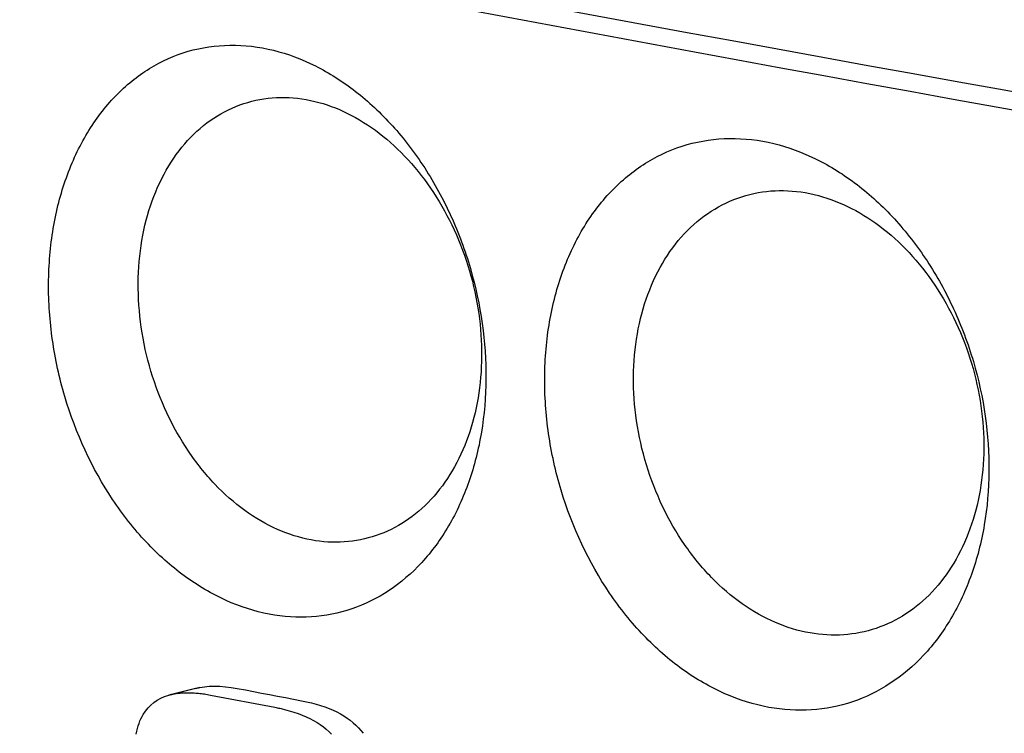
# Model space of a CAD drawing. Extents: x 89 to 1073, y 40 to 812.
# Tile 41 of 67: x 932.6 to 938.95, y 210.86 to 215.47. Entities that reach past the tile are written whole.
import ezdxf

# ---------------------------------------------------------------- set-up
doc = ezdxf.new("R2010")
doc.units = 0
doc.layers.get('0').update_dxf_attribs({"linetype": 'CONTINUOUS'})

msp = doc.modelspace()

# ---------------------------------------------------------------- linework, layer by layer
at = {"color": 7, "linetype": 'CONTINUOUS'}
for p, q in [((933.7621, 211.1587), (933.7917, 211.1636)), ((933.7917, 211.1636), (933.8229, 211.1666)), ((933.8229, 211.1666), (933.8558, 211.1678)), ((933.8558, 211.1678), (933.8903, 211.1669)), ((933.8903, 211.1669), (933.9265, 211.1641)), ((933.9265, 211.1641), (933.9643, 211.1593)), ((933.51, 211.0898), (933.5347, 211.1004)), ((933.5347, 211.1004), (933.5611, 211.1094)), ((933.7342, 211.1518), (933.5611, 211.1094)), ((933.5611, 211.1094), (933.589, 211.1162)), ((933.7621, 211.1587), (933.589, 211.1162)), ((933.589, 211.1162), (933.6186, 211.1212)), ((933.7342, 211.1518), (933.7621, 211.1587)), ((933.8307, 211.1103), (934.2458, 211.0314)), ((933.9643, 211.1593), (934.0038, 211.1527)), ((933.4276, 211.0272), (933.4458, 211.0457)), ((933.4458, 211.0457), (933.4656, 211.0624)), ((933.4656, 211.0624), (933.487, 211.077)), ((933.487, 211.077), (933.51, 211.0898)), ((934.4189, 211.0738), (934.4511, 211.0673)), ((934.4511, 211.0673), (934.4823, 211.0599)), ((934.4823, 211.0599), (934.5124, 211.0518)), ((934.5124, 211.0518), (934.5414, 211.0431)), ((934.5414, 211.0431), (934.5691, 211.0335)), ((933.3822, 210.9576), (933.3889, 210.9714)), ((933.3889, 210.9714), (933.3963, 210.9844)), ((933.3963, 210.9844), (933.4111, 211.0067)), ((933.4111, 211.0067), (933.4276, 211.0272)), ((934.3092, 211.0174), (934.3392, 211.0093)), ((934.3392, 211.0093), (934.3682, 211.0007)), ((934.3682, 211.0007), (934.3959, 210.9911)), ((934.3959, 210.9911), (934.4227, 210.9809)), ((934.4227, 210.9809), (934.4482, 210.97)), ((934.5691, 211.0335), (934.5958, 211.0233)), ((934.5958, 211.0233), (934.6213, 211.0124)), ((934.6213, 211.0124), (934.6459, 211.0008)), ((934.6459, 211.0008), (934.6691, 210.9884)), ((934.6691, 210.9884), (934.6913, 210.9753)), ((934.6913, 210.9753), (934.7123, 210.9615)), ((933.3597, 210.894), (933.3645, 210.9111)), ((933.3645, 210.9111), (933.3699, 210.9275)), ((933.3699, 210.9275), (933.3758, 210.9429)), ((933.3758, 210.9429), (933.3822, 210.9576)), ((934.4482, 210.97), (934.4727, 210.9584)), ((934.4727, 210.9584), (934.496, 210.946)), ((934.496, 210.946), (934.5181, 210.9329)), ((934.5181, 210.9329), (934.5391, 210.919)), ((934.5391, 210.919), (934.5592, 210.9045)), ((934.7123, 210.9615), (934.7323, 210.947)), ((934.7323, 210.947), (934.7511, 210.9317)), ((934.7511, 210.9317), (934.7687, 210.9157)), ((934.7687, 210.9157), (934.7852, 210.899)), ((933.3514, 210.8572), (933.3553, 210.876)), ((933.3553, 210.876), (933.3597, 210.894)), ((934.5592, 210.9045), (934.5779, 210.8893)), ((934.5779, 210.8893), (934.5956, 210.8733)), ((934.5956, 210.8733), (934.6121, 210.8566)), ((934.7852, 210.899), (934.8007, 210.8816)), ((934.8007, 210.8816), (934.815, 210.8632))]:
    msp.add_line(p, q, dxfattribs=at)
at = {"color": 7, "linetype": 'CONTINUOUS', "flags": 128}
msp.add_lwpolyline([(934.0038, 211.1527), (934.0556, 211.1428), (934.1075, 211.133), (934.1594, 211.1231), (934.2113, 211.1132), (934.2632, 211.1034), (934.3151, 211.0935), (934.367, 211.0837), (934.4189, 211.0738)], dxfattribs=at)
at = {"color": 7, "linetype": 'CONTINUOUS'}
msp.add_arc((1018.4629, 657.2143), 449.4071, 256.128251, 260.739324, dxfattribs=at)
for centre, major_axis, ratio, start_param, end_param in [((1099.4247, 252.8808), (249.848, 41.1947), 0.075965, 3.974276, 3.974443), ((1099.4204, 253.3235), (249.9189, 33.3645), 0.106776, 3.973008, 3.973184), ((1099.4159, 253.7889), (250, 25.1211), 0.139305, 3.973749, 3.973933), ((1099.4122, 254.1721), (250.0718, 18.2887), 0.166043, 3.97604, 3.976233), ((1099.4086, 254.5519), (250.1454, 11.4504), 0.192353, 3.97982, 3.980021), ((1099.4055, 254.8722), (250.2067, 5.6107), 0.214299, 3.984229, 3.98444), ((1099.4026, 255.1696), (250.2588, 0.2336), 0.233974, 3.991426, 3.991597), ((1099.4002, 255.4284), (250.2978, -4.366), 0.250333, 3.996341, 3.996507)]:
    msp.add_ellipse(centre, major_axis=major_axis, ratio=ratio, start_param=start_param, end_param=end_param, dxfattribs=at)
for points, knots in [([(910.59, 221.0462), (915.9415, 219.7029), (921.5946, 218.4216), (933.45, 215.9953), (939.6522, 214.8503), (946.0993, 213.779)], [0, 0, 0, 0, 0.5, 0.5, 1, 1, 1, 1]), ([(934.2096, 211.6319), (934.1152, 211.6499), (934.0223, 211.6798), (933.8393, 211.7623), (933.7482, 211.8157), (933.5754, 211.9423), (933.4933, 212.0154), (933.3377, 212.1812), (933.2644, 212.274), (933.0674, 212.5702), (932.9611, 212.7988), (932.8557, 213.1552), (932.8288, 213.2785), (932.7936, 213.524), (932.7852, 213.6458), (932.7869, 213.8874), (932.7972, 214.0076), (932.8356, 214.2356), (932.8636, 214.3448), (932.938, 214.553), (932.9835, 214.6496), (933.0892, 214.8255), (933.1503, 214.906), (933.2853, 215.0457), (933.3583, 215.1047), (933.5154, 215.2015), (933.6001, 215.2393), (933.8607, 215.3148), (934.0485, 215.3177), (934.2372, 215.2711)], [0, 0, 0, 0, 0.0625, 0.0625, 0.125, 0.125, 0.1875, 0.1875, 0.25, 0.25, 0.375, 0.375, 0.4375, 0.4375, 0.5, 0.5, 0.5625, 0.5625, 0.625, 0.625, 0.6875, 0.6875, 0.75, 0.75, 0.8125, 0.8125, 0.875, 0.875, 1, 1, 1, 1]), ([(934.2372, 215.2711), (934.329, 215.2484), (934.419, 215.2145), (934.5959, 215.1258), (934.6836, 215.0703), (934.8505, 214.9405), (934.9295, 214.8666), (935.0788, 214.7014), (935.1494, 214.6091), (935.2757, 214.4141), (935.3322, 214.3107), (935.4317, 214.092), (935.4741, 213.9776), (935.5752, 213.6306), (935.6095, 213.3862), (935.6071, 213.0349), (935.5972, 212.9181), (935.5601, 212.6947), (935.5331, 212.5883), (935.4622, 212.3858), (935.418, 212.2895), (935.3163, 212.1153), (935.2586, 212.0363), (935.0639, 211.8251), (934.9109, 211.7233), (934.6572, 211.6374), (934.5704, 211.6205), (934.3929, 211.6089), (934.3014, 211.6145), (934.2096, 211.6319)], [0, 0, 0, 0, 0.0625, 0.0625, 0.125, 0.125, 0.1875, 0.1875, 0.25, 0.25, 0.3125, 0.3125, 0.375, 0.375, 0.5, 0.5, 0.5625, 0.5625, 0.625, 0.625, 0.6875, 0.6875, 0.75, 0.75, 0.875, 0.875, 0.9375, 0.9375, 1, 1, 1, 1]), ([(934.481, 212.111), (934.4069, 212.1247), (934.3339, 212.1477), (934.1904, 212.2113), (934.1192, 212.2526), (933.9834, 212.351), (933.919, 212.4077), (933.7971, 212.5361), (933.7395, 212.6083), (933.5847, 212.8383), (933.5019, 213.016), (933.4191, 213.2929), (933.398, 213.3884), (933.3704, 213.5795), (933.3639, 213.6742), (933.3651, 213.8618), (933.3732, 213.9554), (933.4033, 214.1329), (933.4254, 214.2177), (933.4833, 214.3794), (933.5195, 214.4559), (933.6027, 214.5931), (933.6499, 214.6548), (933.8085, 214.8184), (933.9336, 214.8953), (934.2089, 214.9751), (934.3547, 214.9774), (934.503, 214.9415)], [0, 0, 0, 0, 0.0625, 0.0625, 0.125, 0.125, 0.1875, 0.1875, 0.25, 0.25, 0.375, 0.375, 0.4375, 0.4375, 0.5, 0.5, 0.5625, 0.5625, 0.625, 0.625, 0.6875, 0.6875, 0.75, 0.75, 0.875, 0.875, 1, 1, 1, 1]), ([(934.503, 214.9415), (934.5751, 214.9241), (934.6457, 214.8981), (934.7846, 214.8296), (934.8535, 214.7866), (934.9848, 214.6859), (935.0469, 214.6286), (935.1642, 214.5004), (935.2197, 214.4288), (935.319, 214.2774), (935.3634, 214.1972), (935.4416, 214.0274), (935.475, 213.9384), (935.5544, 213.6687), (935.5813, 213.4787), (935.5793, 213.2057), (935.5716, 213.1149), (935.5423, 212.9411), (935.5211, 212.8582), (935.4654, 212.7006), (935.4306, 212.6255), (935.3507, 212.4898), (935.3053, 212.4283), (935.1523, 212.2636), (935.0322, 212.1841), (934.766, 212.0938), (934.6252, 212.0843), (934.481, 212.111)], [0, 0, 0, 0, 0.0625, 0.0625, 0.125, 0.125, 0.1875, 0.1875, 0.25, 0.25, 0.3125, 0.3125, 0.375, 0.375, 0.5, 0.5, 0.5625, 0.5625, 0.625, 0.625, 0.6875, 0.6875, 0.75, 0.75, 0.875, 0.875, 1, 1, 1, 1]), ([(937.4328, 211.0307), (937.3369, 211.0483), (937.2424, 211.0779), (937.0564, 211.1598), (936.9638, 211.2128), (936.7882, 211.3388), (936.7048, 211.4117), (936.5467, 211.5771), (936.4722, 211.6698), (936.272, 211.9656), (936.1641, 212.1941), (936.0572, 212.5507), (936.0299, 212.6741), (935.9944, 212.9197), (935.986, 213.0416), (935.988, 213.2835), (935.9987, 213.4038), (936.0381, 213.6322), (936.0667, 213.7415), (936.1428, 213.95), (936.1893, 214.0467), (936.2971, 214.2228), (936.3595, 214.3035), (936.497, 214.4433), (936.5714, 214.5024), (936.7314, 214.5993), (936.8176, 214.6372), (937.0827, 214.7128), (937.2737, 214.7157), (937.4654, 214.6691)], [0, 0, 0, 0, 0.0625, 0.0625, 0.125, 0.125, 0.1875, 0.1875, 0.25, 0.25, 0.375, 0.375, 0.4375, 0.4375, 0.5, 0.5, 0.5625, 0.5625, 0.625, 0.625, 0.6875, 0.6875, 0.75, 0.75, 0.8125, 0.8125, 0.875, 0.875, 1, 1, 1, 1]), ([(937.4654, 214.6691), (937.5585, 214.6464), (937.6498, 214.6126), (937.8291, 214.5242), (937.9179, 214.4688), (938.0872, 214.3393), (938.1672, 214.2656), (938.3184, 214.1008), (938.3899, 214.0087), (938.5178, 213.8141), (938.575, 213.7108), (938.6756, 213.4926), (938.7186, 213.3783), (938.8207, 213.0317), (938.8551, 212.7875), (938.8523, 212.4365), (938.8421, 212.3198), (938.8041, 212.0965), (938.7766, 211.99), (938.7044, 211.7876), (938.6594, 211.6912), (938.556, 211.5169), (938.4973, 211.4379), (938.2996, 211.2266), (938.1443, 211.1244), (937.8008, 211.0088), (937.619, 210.9966), (937.4328, 211.0307)], [0, 0, 0, 0, 0.0625, 0.0625, 0.125, 0.125, 0.1875, 0.1875, 0.25, 0.25, 0.3125, 0.3125, 0.375, 0.375, 0.5, 0.5, 0.5625, 0.5625, 0.625, 0.625, 0.6875, 0.6875, 0.75, 0.75, 0.875, 0.875, 1, 1, 1, 1]), ([(937.6988, 211.5108), (937.6232, 211.5241), (937.5487, 211.5467), (937.4023, 211.6097), (937.3296, 211.6506), (937.1911, 211.7484), (937.1253, 211.8048), (937.001, 211.9328), (936.9422, 212.0048), (936.7842, 212.2343), (936.6997, 212.4118), (936.6154, 212.6887), (936.5939, 212.7843), (936.5659, 212.9756), (936.5594, 213.0704), (936.5609, 213.2583), (936.5693, 213.352), (936.6004, 213.5299), (936.623, 213.6149), (936.6825, 213.7769), (936.7196, 213.8535), (936.8049, 213.991), (936.8533, 214.0527), (937.0157, 214.2168), (937.1437, 214.2938), (937.4248, 214.374), (937.5738, 214.3764), (937.725, 214.3408)], [0, 0, 0, 0, 0.0625, 0.0625, 0.125, 0.125, 0.1875, 0.1875, 0.25, 0.25, 0.375, 0.375, 0.4375, 0.4375, 0.5, 0.5, 0.5625, 0.5625, 0.625, 0.625, 0.6875, 0.6875, 0.75, 0.75, 0.875, 0.875, 1, 1, 1, 1]), ([(937.725, 214.3408), (937.7984, 214.3235), (937.8703, 214.2976), (938.0116, 214.2294), (938.0817, 214.1867), (938.2154, 214.0863), (938.2785, 214.0293), (938.3978, 213.9016), (938.4543, 213.8302), (938.5552, 213.6792), (938.6003, 213.5992), (938.6798, 213.4298), (938.7137, 213.341), (938.7943, 213.0716), (938.8215, 212.8818), (938.8191, 212.6089), (938.8111, 212.5181), (938.781, 212.3442), (938.7593, 212.2613), (938.7023, 212.1037), (938.6667, 212.0285), (938.585, 211.8926), (938.5387, 211.8311), (938.3827, 211.666), (938.2603, 211.5862), (937.989, 211.4949), (937.8457, 211.4848), (937.6988, 211.5108)], [0, 0, 0, 0, 0.0625, 0.0625, 0.125, 0.125, 0.1875, 0.1875, 0.25, 0.25, 0.3125, 0.3125, 0.375, 0.375, 0.5, 0.5, 0.5625, 0.5625, 0.625, 0.625, 0.6875, 0.6875, 0.75, 0.75, 0.875, 0.875, 1, 1, 1, 1]), ([(910.3855, 213.6917), (915.8472, 212.3143), (921.6217, 211.0026), (930.7187, 209.141), (933.8208, 208.5386), (940.1583, 207.3714), (943.3945, 206.8064), (946.6985, 206.26)], [0, 0, 0, 0, 0.5, 0.5, 0.75, 0.75, 1, 1, 1, 1])]:
    msp.add_open_spline(points, degree=3, knots=knots, dxfattribs=at)

doc.saveas('drawing.dxf')
